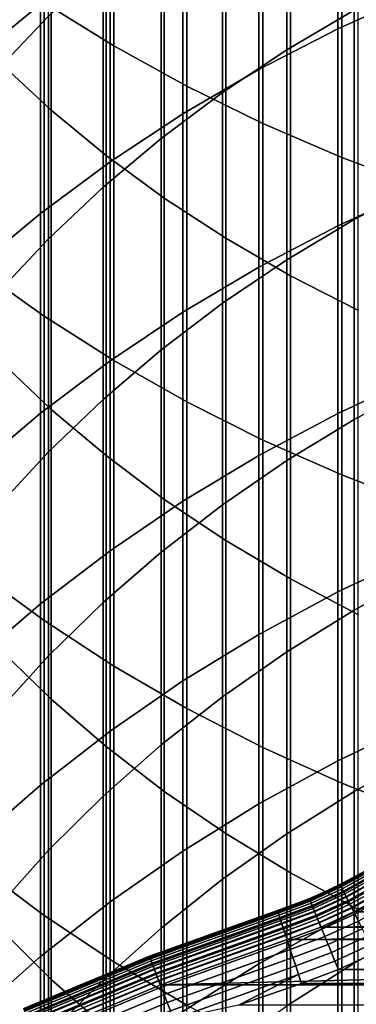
# Model space of a CAD drawing. Header units: metres. Extents: x -28 to 70, y -218 to 28.
# Tile 92 of 256: x -7.24 to -5.05, y -183.75 to -177.35. Entities that reach past the tile are written whole.
import ezdxf

# ---------------------------------------------------------------- set-up
doc = ezdxf.new("R2010")
doc.units = ezdxf.units.M
doc.layers.add('solid_10_261_432_XXX', color=7, linetype='CONTINUOUS')

msp = doc.modelspace()

# ---------------------------------------------------------------- linework, layer by layer
at = {"layer": 'solid_10_261_432_XXX'}
for points in [[(-7.0817, -175.135391, 463.035034), (-7.0817, -177.235031, 460.935394), (-6.627111, -177.516022, 461.20874), (-6.627111, -175.408752, 463.31601)], [(-6.627111, -175.408752, 463.31601), (-6.627111, -177.516022, 461.20874), (-6.150862, -177.777939, 461.463531), (-6.150862, -175.663544, 463.577942)], [(-7.034518, -175.928207, 459.664093), (-7.034518, -177.934647, 457.543915), (-7.367691, -177.626038, 457.259796), (-7.367691, -175.627533, 459.371613)], [(-6.150862, -175.663544, 463.577942), (-6.150862, -177.777939, 461.463531), (-5.65451, -178.019913, 461.698944), (-5.65451, -175.898941, 463.819916)], [(-7.105137, -175.824692, 438.375671), (-7.105137, -177.244583, 436.266418), (-7.535316, -177.595078, 436.495392), (-7.535316, -176.168732, 438.614227)], [(-7.384325, -176.154938, 441.773682), (-7.384325, -177.66835, 439.654022), (-7.052423, -177.3228, 439.414429), (-7.052423, -175.816132, 441.524658)], [(-5.498151, -176.116074, 438.577698), (-5.498151, -177.541428, 436.460358), (-5.059506, -177.283997, 436.292145), (-5.059506, -175.863373, 438.402496)], [(-4.636589, -175.829849, 435.342102), (-4.636589, -177.166153, 433.233856), (-5.167373, -177.404999, 433.380676), (-5.167373, -176.064545, 435.495453)], [(-6.677495, -176.214478, 459.942596), (-6.677495, -178.228485, 457.814392), (-7.034518, -177.934647, 457.543915), (-7.034518, -175.928207, 459.664093)], [(-5.65451, -175.898941, 463.819916), (-5.65451, -178.019913, 461.698944), (-5.139678, -178.241165, 461.914185), (-5.139678, -176.114182, 464.041168)], [(-5.167373, -176.064545, 435.495453), (-5.167373, -177.404999, 433.380676), (-5.681269, -177.669281, 433.543121), (-5.681269, -176.324265, 435.665131)], [(-5.918155, -176.389328, 438.767181), (-5.918155, -177.819794, 436.642212), (-5.498151, -177.541428, 436.460358), (-5.498151, -176.116074, 438.577698)], [(-5.139678, -176.114182, 464.041168), (-5.139678, -178.241165, 461.914185), (-4.608047, -178.440964, 462.108551), (-4.608047, -176.308548, 464.240967)], [(-6.297833, -176.485367, 460.206116), (-6.297833, -178.506531, 458.070343), (-6.677495, -178.228485, 457.814392), (-6.677495, -176.214478, 459.942596)], [(-5.681269, -176.324265, 435.665131), (-5.681269, -177.669281, 433.543121), (-6.176596, -177.95816, 433.720703), (-6.176596, -176.608139, 435.850586)], [(-6.318093, -176.682205, 438.970245), (-6.318093, -178.118164, 436.837128), (-5.918155, -177.819794, 436.642212), (-5.918155, -176.389328, 438.767181)], [(-5.896819, -176.739944, 460.453766), (-5.896819, -178.767853, 458.310913), (-6.297833, -178.506531, 458.070343), (-6.297833, -176.485367, 460.206116)], [(-6.176596, -176.608139, 435.850586), (-6.176596, -177.95816, 433.720703), (-6.651737, -178.270691, 433.912811), (-6.651737, -176.915253, 436.051239)], [(-6.69661, -176.993713, 439.186249), (-6.69661, -178.435501, 437.044464), (-6.318093, -178.118164, 436.837128), (-6.318093, -176.682205, 438.970245)], [(-5.475811, -176.977371, 460.684753), (-5.475811, -179.011551, 458.535248), (-5.896819, -178.767853, 458.310913), (-5.896819, -176.739944, 460.453766)], [(-7.513144, -176.935867, 460.644379), (-7.513144, -178.968948, 458.496033), (-7.0817, -179.276001, 458.778717), (-7.0817, -177.235031, 460.935394)], [(-6.651737, -176.915253, 436.051239), (-6.651737, -178.270691, 433.912811), (-7.105137, -178.60582, 434.118835), (-7.105137, -177.244583, 436.266418)], [(-7.052423, -177.3228, 439.414429), (-7.052423, -178.770752, 437.263489), (-6.69661, -178.435501, 437.044464), (-6.69661, -176.993713, 439.186249)], [(-5.036238, -177.196838, 460.898254), (-5.036238, -179.236816, 458.742615), (-5.475811, -179.011551, 458.535248), (-5.475811, -176.977371, 460.684753)], [(-5.059506, -177.283997, 436.292145), (-5.059506, -178.645935, 434.143463), (-4.603708, -178.406158, 433.996094), (-4.603708, -177.04837, 436.138214)], [(-4.636589, -177.166153, 433.233856), (-4.636589, -178.443863, 431.0896), (-5.167373, -178.686661, 431.229767), (-5.167373, -177.404999, 433.380676)], [(-7.105137, -177.244583, 436.266418), (-7.105137, -178.60582, 434.118835), (-7.535316, -178.962494, 434.338074), (-7.535316, -177.595078, 436.495392)], [(-7.0817, -177.235031, 460.935394), (-7.0817, -179.276001, 458.778717), (-6.627111, -179.564423, 459.04422), (-6.627111, -177.516022, 461.20874)], [(-7.384325, -177.66835, 439.654022), (-7.384325, -179.122772, 437.493469), (-7.052423, -178.770752, 437.263489), (-7.052423, -177.3228, 439.414429)], [(-5.498151, -177.541428, 436.460358), (-5.498151, -178.907898, 434.304504), (-5.059506, -178.645935, 434.143463), (-5.059506, -177.283997, 436.292145)], [(-5.167373, -177.404999, 433.380676), (-5.167373, -178.686661, 431.229767), (-5.681269, -178.955322, 431.384888), (-5.681269, -177.669281, 433.543121)], [(-6.627111, -177.516022, 461.20874), (-6.627111, -179.564423, 459.04422), (-6.150862, -179.833267, 459.291687), (-6.150862, -177.777939, 461.463531)], [(-5.918155, -177.819794, 436.642212), (-5.918155, -179.191177, 434.478638), (-5.498151, -178.907898, 434.304504), (-5.498151, -177.541428, 436.460358)], [(-7.034518, -177.934647, 457.543915), (-7.034518, -179.881912, 455.369232), (-7.367691, -179.565582, 455.093719), (-7.367691, -177.626038, 457.259796)], [(-5.681269, -177.669281, 433.543121), (-5.681269, -178.955322, 431.384888), (-6.176596, -179.248993, 431.554413), (-6.176596, -177.95816, 433.720703)], [(-6.150862, -177.777939, 461.463531), (-6.150862, -179.833267, 459.291687), (-5.65451, -180.081635, 459.520325), (-5.65451, -178.019913, 461.698944)], [(-6.318093, -178.118164, 436.837128), (-6.318093, -179.494797, 434.665253), (-5.918155, -179.191177, 434.478638), (-5.918155, -177.819794, 436.642212)], [(-6.677495, -178.228485, 457.814392), (-6.677495, -180.18309, 455.631531), (-7.034518, -179.881912, 455.369232), (-7.034518, -177.934647, 457.543915)], [(-6.176596, -177.95816, 433.720703), (-6.176596, -179.248993, 431.554413), (-6.651737, -179.566681, 431.737854), (-6.651737, -178.270691, 433.912811)], [(-5.65451, -178.019913, 461.698944), (-5.65451, -180.081635, 459.520325), (-5.139678, -180.308731, 459.729401), (-5.139678, -178.241165, 461.914185)], [(-6.69661, -178.435501, 437.044464), (-6.69661, -179.817734, 434.86377), (-6.318093, -179.494797, 434.665253), (-6.318093, -178.118164, 436.837128)], [(-6.297833, -178.506531, 458.070343), (-6.297833, -180.468079, 455.87973), (-6.677495, -180.18309, 455.631531), (-6.677495, -178.228485, 457.814392)], [(-5.139678, -178.241165, 461.914185), (-5.139678, -180.308731, 459.729401), (-4.608047, -180.513809, 459.918182), (-4.608047, -178.440964, 462.108551)], [(-6.651737, -178.270691, 433.912811), (-6.651737, -179.566681, 431.737854), (-7.105137, -179.907379, 431.93454), (-7.105137, -178.60582, 434.118835)], [(-7.052423, -178.770752, 437.263489), (-7.052423, -180.15889, 435.073486), (-6.69661, -179.817734, 434.86377), (-6.69661, -178.435501, 437.044464)], [(-5.059506, -178.645935, 434.143463), (-5.059506, -179.948135, 431.958069), (-4.603708, -179.704391, 431.817352), (-4.603708, -178.406158, 433.996094)], [(-4.636589, -178.443863, 431.0896), (-4.636589, -179.662003, 428.910919), (-5.167373, -179.908569, 429.044342), (-5.167373, -178.686661, 431.229767)], [(-5.896819, -178.767853, 458.310913), (-5.896819, -180.735931, 456.112976), (-6.297833, -180.468079, 455.87973), (-6.297833, -178.506531, 458.070343)], [(-7.105137, -178.60582, 434.118835), (-7.105137, -179.907379, 431.93454), (-7.535316, -180.269943, 432.14386), (-7.535316, -178.962494, 434.338074)], [(-5.167373, -178.686661, 431.229767), (-5.167373, -179.908569, 429.044342), (-5.681269, -180.181412, 429.192017), (-5.681269, -178.955322, 431.384888)], [(-5.498151, -178.907898, 434.304504), (-5.498151, -180.214447, 432.111847), (-5.059506, -179.948135, 431.958069), (-5.059506, -178.645935, 434.143463)], [(-7.384325, -179.122772, 437.493469), (-7.384325, -180.517105, 435.293671), (-7.052423, -180.15889, 435.073486), (-7.052423, -178.770752, 437.263489)], [(-5.475811, -179.011551, 458.535248), (-5.475811, -180.985718, 456.330536), (-5.896819, -180.735931, 456.112976), (-5.896819, -178.767853, 458.310913)], [(-5.918155, -179.191177, 434.478638), (-5.918155, -180.502411, 432.278076), (-5.498151, -180.214447, 432.111847), (-5.498151, -178.907898, 434.304504)], [(-7.513144, -178.968948, 458.496033), (-7.513144, -180.942062, 456.292511), (-7.0817, -181.25679, 456.566589), (-7.0817, -179.276001, 458.778717)], [(-5.681269, -178.955322, 431.384888), (-5.681269, -180.181412, 429.192017), (-6.176596, -180.47963, 429.353394), (-6.176596, -179.248993, 431.554413)], [(-5.036238, -179.236816, 458.742615), (-5.036238, -181.216614, 456.531616), (-5.475811, -180.985718, 456.330536), (-5.475811, -179.011551, 458.535248)], [(-6.318093, -179.494797, 434.665253), (-6.318093, -180.81105, 432.456299), (-5.918155, -180.502411, 432.278076), (-5.918155, -179.191177, 434.478638)], [(-6.176596, -179.248993, 431.554413), (-6.176596, -180.47963, 429.353394), (-6.651737, -180.802261, 429.527985), (-6.651737, -179.566681, 431.737854)], [(-7.0817, -179.276001, 458.778717), (-7.0817, -181.25679, 456.566589), (-6.627111, -181.552414, 456.824066), (-6.627111, -179.564423, 459.04422)], [(-6.69661, -179.817734, 434.86377), (-6.69661, -181.139343, 432.645813), (-6.318093, -180.81105, 432.456299), (-6.318093, -179.494797, 434.665253)], [(-7.034518, -179.881912, 455.369232), (-7.034518, -181.768524, 453.141724), (-7.367691, -181.444717, 452.875031), (-7.367691, -179.565582, 455.093719)], [(-6.651737, -179.566681, 431.737854), (-6.651737, -180.802261, 429.527985), (-7.105137, -181.148239, 429.71524), (-7.105137, -179.907379, 431.93454)], [(-6.627111, -179.564423, 459.04422), (-6.627111, -181.552414, 456.824066), (-6.150862, -181.827972, 457.064026), (-6.150862, -179.833267, 459.291687)], [(-4.636589, -179.662003, 428.910919), (-4.636589, -180.819641, 426.699524), (-5.167373, -181.069794, 426.826111), (-5.167373, -179.908569, 429.044342)], [(-5.059506, -179.948135, 431.958069), (-5.059506, -181.189636, 429.73764), (-4.603708, -180.942108, 429.603668), (-4.603708, -179.704391, 431.817352)], [(-7.052423, -180.15889, 435.073486), (-7.052423, -181.486145, 432.846039), (-6.69661, -181.139343, 432.645813), (-6.69661, -179.817734, 434.86377)], [(-6.150862, -179.833267, 459.291687), (-6.150862, -181.827972, 457.064026), (-5.65451, -182.08255, 457.285736), (-5.65451, -180.081635, 459.520325)], [(-7.105137, -179.907379, 431.93454), (-7.105137, -181.148239, 429.71524), (-7.535316, -181.516449, 429.91449), (-7.535316, -180.269943, 432.14386)], [(-6.677495, -180.18309, 455.631531), (-6.677495, -182.076813, 453.395599), (-7.034518, -181.768524, 453.141724), (-7.034518, -179.881912, 455.369232)], [(-5.167373, -179.908569, 429.044342), (-5.167373, -181.069794, 426.826111), (-5.681269, -181.346603, 426.966187), (-5.681269, -180.181412, 429.192017)], [(-5.498151, -180.214447, 432.111847), (-5.498151, -181.460083, 429.884003), (-5.059506, -181.189636, 429.73764), (-5.059506, -179.948135, 431.958069)], [(-5.65451, -180.081635, 459.520325), (-5.65451, -182.08255, 457.285736), (-5.139678, -182.315323, 457.488464), (-5.139678, -180.308731, 459.729401)], [(-7.384325, -180.517105, 435.293671), (-7.384325, -181.850296, 433.056305), (-7.052423, -181.486145, 432.846039), (-7.052423, -180.15889, 435.073486)], [(-6.297833, -180.468079, 455.87973), (-6.297833, -182.36853, 453.635864), (-6.677495, -182.076813, 453.395599), (-6.677495, -180.18309, 455.631531)], [(-5.681269, -180.181412, 429.192017), (-5.681269, -181.346603, 426.966187), (-6.176596, -181.649155, 427.119293), (-6.176596, -180.47963, 429.353394)], [(-5.918155, -180.502411, 432.278076), (-5.918155, -181.752518, 430.042236), (-5.498151, -181.460083, 429.884003), (-5.498151, -180.214447, 432.111847)], [(-5.139678, -180.308731, 459.729401), (-5.139678, -182.315323, 457.488464), (-4.608047, -182.525528, 457.671539), (-4.608047, -180.513809, 459.918182)], [(-6.176596, -180.47963, 429.353394), (-6.176596, -181.649155, 427.119293), (-6.651737, -181.976471, 427.284943), (-6.651737, -180.802261, 429.527985)], [(-5.896819, -180.735931, 456.112976), (-5.896819, -182.6427, 453.861664), (-6.297833, -182.36853, 453.635864), (-6.297833, -180.468079, 455.87973)], [(-6.318093, -180.81105, 432.456299), (-6.318093, -182.065964, 430.211884), (-5.918155, -181.752518, 430.042236), (-5.918155, -180.502411, 432.278076)], [(-5.475811, -180.985718, 456.330536), (-5.475811, -182.898392, 454.072235), (-5.896819, -182.6427, 453.861664), (-5.896819, -180.735931, 456.112976)], [(-6.651737, -180.802261, 429.527985), (-6.651737, -181.976471, 427.284943), (-7.105137, -182.327484, 427.462585), (-7.105137, -181.148239, 429.71524)], [(-6.69661, -181.139343, 432.645813), (-6.69661, -182.399338, 430.392303), (-6.318093, -182.065964, 430.211884), (-6.318093, -180.81105, 432.456299)], [(-4.636589, -180.819641, 426.699524), (-4.636589, -181.915924, 424.457062), (-5.167373, -182.169464, 424.576691), (-5.167373, -181.069794, 426.826111)], [(-7.513144, -180.942062, 456.292511), (-7.513144, -182.853699, 454.035431), (-7.0817, -183.175858, 454.300751), (-7.0817, -181.25679, 456.566589)], [(-5.036238, -181.216614, 456.531616), (-5.036238, -183.134735, 454.266876), (-5.475811, -182.898392, 454.072235), (-5.475811, -180.985718, 456.330536)], [(-5.059506, -181.189636, 429.73764), (-5.059506, -182.369492, 427.483826), (-4.603708, -182.118362, 427.35675), (-4.603708, -180.942108, 429.603668)], [(-5.167373, -181.069794, 426.826111), (-5.167373, -182.169464, 424.576691), (-5.681269, -182.450027, 424.709106), (-5.681269, -181.346603, 426.966187)], [(-7.105137, -181.148239, 429.71524), (-7.105137, -182.327484, 427.462585), (-7.535316, -182.701035, 427.651611), (-7.535316, -181.516449, 429.91449)], [(-7.052423, -181.486145, 432.846039), (-7.052423, -182.751526, 430.582886), (-6.69661, -182.399338, 430.392303), (-6.69661, -181.139343, 432.645813)], [(-5.498151, -181.460083, 429.884003), (-5.498151, -182.64386, 427.622681), (-5.059506, -182.369492, 427.483826), (-5.059506, -181.189636, 429.73764)], [(-7.0817, -181.25679, 456.566589), (-7.0817, -183.175858, 454.300751), (-6.627111, -183.47847, 454.549957), (-6.627111, -181.552414, 456.824066)], [(-5.681269, -181.346603, 426.966187), (-5.681269, -182.450027, 424.709106), (-6.176596, -182.756683, 424.853821), (-6.176596, -181.649155, 427.119293)], [(-7.034518, -181.768524, 453.141724), (-7.034518, -183.593033, 450.863068), (-7.367691, -183.262009, 450.605408), (-7.367691, -181.444717, 452.875031)], [(-7.384325, -181.850296, 433.056305), (-7.384325, -183.121338, 430.78302), (-7.052423, -182.751526, 430.582886), (-7.052423, -181.486145, 432.846039)], [(-5.918155, -181.752518, 430.042236), (-5.918155, -182.940536, 427.772827), (-5.498151, -182.64386, 427.622681), (-5.498151, -181.460083, 429.884003)], [(-6.627111, -181.552414, 456.824066), (-6.627111, -183.47847, 454.549957), (-6.150862, -183.760529, 454.782257), (-6.150862, -181.827972, 457.064026)], [(-6.176596, -181.649155, 427.119293), (-6.176596, -182.756683, 424.853821), (-6.651737, -183.08844, 425.010376), (-6.651737, -181.976471, 427.284943)], [(-6.677495, -182.076813, 453.395599), (-6.677495, -183.908203, 451.108368), (-7.034518, -183.593033, 450.863068), (-7.034518, -181.768524, 453.141724)], [(-6.318093, -182.065964, 430.211884), (-6.318093, -183.258545, 427.933746), (-5.918155, -182.940536, 427.772827), (-5.918155, -181.752518, 430.042236)], [(-6.150862, -181.827972, 457.064026), (-6.150862, -183.760529, 454.782257), (-5.65451, -184.021118, 454.996887), (-5.65451, -182.08255, 457.285736)], [(-4.636589, -181.915924, 424.457062), (-4.636589, -182.949982, 422.185242), (-5.167373, -183.206726, 422.297852), (-5.167373, -182.169464, 424.576691)], [(-6.651737, -181.976471, 427.284943), (-6.651737, -183.08844, 425.010376), (-7.105137, -183.444214, 425.178284), (-7.105137, -182.327484, 427.462585)], [(-6.69661, -182.399338, 430.392303), (-6.69661, -183.596756, 428.104889), (-6.318093, -183.258545, 427.933746), (-6.318093, -182.065964, 430.211884)], [(-6.297833, -182.36853, 453.635864), (-6.297833, -184.206436, 451.340485), (-6.677495, -183.908203, 451.108368), (-6.677495, -182.076813, 453.395599)], [(-5.65451, -182.08255, 457.285736), (-5.65451, -184.021118, 454.996887), (-5.139678, -184.259399, 455.193115), (-5.139678, -182.315323, 457.488464)], [(-5.059506, -182.369492, 427.483826), (-5.059506, -183.486786, 425.198364), (-4.603708, -183.232254, 425.078247), (-4.603708, -182.118362, 427.35675)], [(-5.167373, -182.169464, 424.576691), (-5.167373, -183.206726, 422.297852), (-5.681269, -183.490829, 422.422485), (-5.681269, -182.450027, 424.709106)], [(-7.105137, -182.327484, 427.462585), (-7.105137, -183.444214, 425.178284), (-7.535316, -183.82283, 425.356934), (-7.535316, -182.701035, 427.651611)], [(-5.139678, -182.315323, 457.488464), (-5.139678, -184.259399, 455.193115), (-4.608047, -184.474564, 455.370331), (-4.608047, -182.525528, 457.671539)], [(-7.052423, -182.751526, 430.582886), (-7.052423, -183.954071, 428.285706), (-6.69661, -183.596756, 428.104889), (-6.69661, -182.399338, 430.392303)], [(-5.896819, -182.6427, 453.861664), (-5.896819, -184.486725, 451.558655), (-6.297833, -184.206436, 451.340485), (-6.297833, -182.36853, 453.635864)], [(-5.498151, -182.64386, 427.622681), (-5.498151, -183.764877, 425.32959), (-5.059506, -183.486786, 425.198364), (-5.059506, -182.369492, 427.483826)], [(-5.681269, -182.450027, 424.709106), (-5.681269, -183.490829, 422.422485), (-6.176596, -183.801361, 422.558685), (-6.176596, -182.756683, 424.853821)], [(-5.918155, -182.940536, 427.772827), (-5.918155, -184.065582, 425.471497), (-5.498151, -183.764877, 425.32959), (-5.498151, -182.64386, 427.622681)], [(-5.475811, -182.898392, 454.072235), (-5.475811, -184.748123, 451.762115), (-5.896819, -184.486725, 451.558655), (-5.896819, -182.6427, 453.861664)], [(-7.384325, -183.121338, 430.78302), (-7.384325, -184.329254, 428.475586), (-7.052423, -183.954071, 428.285706), (-7.052423, -182.751526, 430.582886)], [(-6.176596, -182.756683, 424.853821), (-6.176596, -183.801361, 422.558685), (-6.651737, -184.137314, 422.706055), (-6.651737, -183.08844, 425.010376)], [(-7.513144, -182.853699, 454.035431), (-7.513144, -184.702423, 451.726532), (-7.0817, -185.031769, 451.98288), (-7.0817, -183.175858, 454.300751)], [(-5.036238, -183.134735, 454.266876), (-5.036238, -184.989731, 451.950165), (-5.475811, -184.748123, 451.762115), (-5.475811, -182.898392, 454.072235)], [(-5.151319, -182.976379, 235.328461), (-4.957603, -182.869858, 235.328461), (-5.127614, -182.962036, 235.300003)], [(-5.148591, -182.981812, 235.356369), (-4.954482, -182.875076, 235.356369), (-4.957603, -182.869858, 235.328461), (-5.151319, -182.976379, 235.328461)], [(-5.150631, -182.977753, 225.940384), (-5.024303, -182.906311, 226), (-4.956817, -182.87117, 225.940384)], [(-5.150631, -182.977753, 225.940384), (-4.956817, -182.87117, 225.940384), (-4.951258, -182.880447, 225.880936), (-5.145771, -182.987411, 225.880936)], [(-5.150631, -182.977753, 225.940384), (-5.127614, -182.962036, 226), (-5.024303, -182.906311, 226)], [(-5.144103, -182.990738, 235.383133), (-4.94935, -182.883636, 235.383133), (-4.954482, -182.875076, 235.356369), (-5.148591, -182.981812, 235.356369)], [(-5.145771, -182.987411, 225.880936), (-4.951258, -182.880447, 225.880936), (-4.942054, -182.895828, 225.823212), (-5.137723, -183.003418, 225.823212)], [(-5.137949, -183.002975, 235.408203), (-4.942313, -182.895386, 235.408203), (-4.94935, -182.883636, 235.383133), (-5.144103, -182.990738, 235.383133)], [(-5.130254, -183.01828, 235.431061), (-4.933512, -182.91008, 235.431061), (-4.942313, -182.895386, 235.408203), (-5.137949, -183.002975, 235.408203)], [(-5.137723, -183.003418, 225.823212), (-4.942054, -182.895828, 225.823212), (-4.929338, -182.917053, 225.768066), (-5.126605, -183.025528, 225.768066)], [(-5.121174, -183.036331, 235.451248), (-4.923128, -182.927429, 235.451248), (-4.933512, -182.91008, 235.431061), (-5.130254, -183.01828, 235.431061)], [(-4.957603, -182.869858, 235.328461), (-5.024303, -182.906311, 235.300003), (-5.127614, -182.962036, 235.300003)], [(-5.127614, -182.962036, 235.300003), (-5.024303, -182.906311, 235.300003), (-5.024303, -182.906311, 226), (-5.127614, -182.962036, 226)], [(-5.126605, -183.025528, 225.768066), (-4.929338, -182.917053, 225.768066), (-4.913298, -182.943832, 225.716309), (-5.112579, -183.053421, 225.716309)], [(-6.318093, -183.258545, 427.933746), (-6.318093, -184.387894, 425.623596), (-5.918155, -184.065582, 425.471497), (-5.918155, -182.940536, 427.772827)], [(-5.352349, -183.068359, 235.328461), (-5.151319, -182.976379, 235.328461), (-5.340378, -183.061172, 235.300003)], [(-5.350028, -183.073975, 235.356369), (-5.148591, -182.981812, 235.356369), (-5.151319, -182.976379, 235.328461), (-5.352349, -183.068359, 235.328461)], [(-5.351764, -183.069778, 225.940384), (-5.233027, -183.013687, 226), (-5.150631, -182.977753, 225.940384)], [(-5.351764, -183.069778, 225.940384), (-5.150631, -182.977753, 225.940384), (-5.145771, -182.987411, 225.880936), (-5.347628, -183.079773, 225.880936)], [(-5.346209, -183.083206, 235.383133), (-5.144103, -182.990738, 235.383133), (-5.148591, -182.981812, 235.356369), (-5.350028, -183.073975, 235.356369)], [(-5.151319, -182.976379, 235.328461), (-5.233027, -183.013687, 235.300003), (-5.340378, -183.061172, 235.300003)], [(-5.233027, -183.013687, 235.300003), (-5.127614, -182.962036, 235.300003), (-5.127614, -182.962036, 226), (-5.233027, -183.013687, 226)], [(-5.150631, -182.977753, 225.940384), (-5.233027, -183.013687, 226), (-5.127614, -182.962036, 226)], [(-5.151319, -182.976379, 235.328461), (-5.127614, -182.962036, 235.300003), (-5.233027, -183.013687, 235.300003)], [(-4.636589, -182.949982, 422.185242), (-4.636589, -183.921066, 419.885803), (-5.167373, -184.180817, 419.991302), (-5.167373, -183.206726, 422.297852)], [(-5.110895, -183.056778, 235.468338), (-4.911372, -182.947052, 235.468338), (-4.923128, -182.927429, 235.451248), (-5.121174, -183.036331, 235.451248)], [(-5.112579, -183.053421, 225.716309), (-4.913298, -182.943832, 225.716309), (-4.894166, -182.975784, 225.668716), (-5.09585, -183.086685, 225.668716)], [(-5.099626, -183.079178, 235.48201), (-4.898485, -182.968567, 235.48201), (-4.911372, -182.947052, 235.468338), (-5.110895, -183.056778, 235.468338)], [(-5.087598, -183.103104, 235.491959), (-4.884729, -182.991547, 235.491959), (-4.898485, -182.968567, 235.48201), (-5.099626, -183.079178, 235.48201)], [(-5.09585, -183.086685, 225.668716), (-4.894166, -182.975784, 225.668716), (-4.872224, -183.012421, 225.625946), (-5.076663, -183.124847, 225.625946)], [(-5.351764, -183.069778, 225.940384), (-5.340378, -183.061172, 226), (-5.233027, -183.013687, 226)], [(-5.347628, -183.079773, 225.880936), (-5.145771, -182.987411, 225.880936), (-5.137723, -183.003418, 225.823212), (-5.34078, -183.096329, 225.823212)], [(-5.340972, -183.095856, 235.408203), (-5.137949, -183.002975, 235.408203), (-5.144103, -182.990738, 235.383133), (-5.346209, -183.083206, 235.383133)], [(-5.334424, -183.111694, 235.431061), (-5.130254, -183.01828, 235.431061), (-5.137949, -183.002975, 235.408203), (-5.340972, -183.095856, 235.408203)], [(-5.34078, -183.096329, 225.823212), (-5.137723, -183.003418, 225.823212), (-5.126605, -183.025528, 225.768066), (-5.331319, -183.119202, 225.768066)], [(-5.340378, -183.061172, 235.300003), (-5.233027, -183.013687, 235.300003), (-5.233027, -183.013687, 226), (-5.340378, -183.061172, 226)], [(-5.326697, -183.130371, 235.451248), (-5.121174, -183.036331, 235.451248), (-5.130254, -183.01828, 235.431061), (-5.334424, -183.111694, 235.431061)], [(-5.331319, -183.119202, 225.768066), (-5.126605, -183.025528, 225.768066), (-5.112579, -183.053421, 225.716309), (-5.319384, -183.148041, 225.716309)], [(-5.317951, -183.151505, 235.468338), (-5.110895, -183.056778, 235.468338), (-5.121174, -183.036331, 235.451248), (-5.326697, -183.130371, 235.451248)], [(-5.075055, -183.128036, 235.498001), (-4.870385, -183.015503, 235.498001), (-4.884729, -182.991547, 235.491959), (-5.087598, -183.103104, 235.491959)], [(-5.076663, -183.124847, 225.625946), (-4.872224, -183.012421, 225.625946), (-4.84779, -183.053223, 225.588638), (-5.055298, -183.167328, 225.588638)], [(-4.870385, -183.015503, 235.498001), (-5.075055, -183.128036, 235.498001), (-5.063063, -183.15358, 235.5), (-4.856404, -183.040009, 235.5)], [(-5.063063, -183.15358, 235.5), (5.063061, -183.15358, 235.5), (4.856412, -183.040009, 235.5)], [(-4.856404, -183.040009, 235.5), (-5.063063, -183.15358, 235.5), (4.856412, -183.040009, 235.5)], [(-6.651737, -183.08844, 425.010376), (-6.651737, -184.137314, 422.706055), (-7.105137, -184.497574, 422.864075), (-7.105137, -183.444214, 425.178284)], [(-5.352349, -183.068359, 235.328461), (-5.449505, -183.104416, 235.300003), (-5.560241, -183.143356, 235.300003)], [(-5.559603, -183.145294, 235.328461), (-5.352349, -183.068359, 235.328461), (-5.560241, -183.143356, 235.300003)], [(-5.449505, -183.104416, 226), (-5.560241, -183.143356, 226), (-5.560241, -183.143356, 235.300003), (-5.449505, -183.104416, 235.300003)], [(-5.559124, -183.146744, 225.940384), (-5.560241, -183.143356, 226), (-5.449505, -183.104416, 226)], [(-5.557701, -183.151062, 235.356369), (-5.350028, -183.073975, 235.356369), (-5.352349, -183.068359, 235.328461), (-5.559603, -183.145294, 235.328461)], [(-5.559124, -183.146744, 225.940384), (-5.449505, -183.104416, 226), (-5.351764, -183.069778, 225.940384)], [(-5.559124, -183.146744, 225.940384), (-5.351764, -183.069778, 225.940384), (-5.347628, -183.079773, 225.880936), (-5.555735, -183.157028, 225.880936)], [(-5.554572, -183.160553, 235.383133), (-5.346209, -183.083206, 235.383133), (-5.350028, -183.073975, 235.356369), (-5.557701, -183.151062, 235.356369)], [(-5.555735, -183.157028, 225.880936), (-5.347628, -183.079773, 225.880936), (-5.34078, -183.096329, 225.823212), (-5.550123, -183.174042, 225.823212)], [(-5.550281, -183.173553, 235.408203), (-5.340972, -183.095856, 235.408203), (-5.346209, -183.083206, 235.383133), (-5.554572, -183.160553, 235.383133)], [(-5.544915, -183.189819, 235.431061), (-5.334424, -183.111694, 235.431061), (-5.340972, -183.095856, 235.408203), (-5.550281, -183.173553, 235.408203)], [(-5.550123, -183.174042, 225.823212), (-5.34078, -183.096329, 225.823212), (-5.331319, -183.119202, 225.768066), (-5.542371, -183.19754, 225.768066)], [(-5.538584, -183.209015, 235.451248), (-5.326697, -183.130371, 235.451248), (-5.334424, -183.111694, 235.431061), (-5.544915, -183.189819, 235.431061)], [(-5.449505, -183.104416, 235.300003), (-5.340378, -183.061172, 235.300003), (-5.340378, -183.061172, 226), (-5.449505, -183.104416, 226)], [(-5.351764, -183.069778, 225.940384), (-5.449505, -183.104416, 226), (-5.340378, -183.061172, 226)], [(-5.352349, -183.068359, 235.328461), (-5.340378, -183.061172, 235.300003), (-5.449505, -183.104416, 235.300003)], [(-5.319384, -183.148041, 225.716309), (-5.112579, -183.053421, 225.716309), (-5.09585, -183.086685, 225.668716), (-5.305149, -183.182449, 225.668716)], [(-5.308362, -183.174683, 235.48201), (-5.099626, -183.079178, 235.48201), (-5.110895, -183.056778, 235.468338), (-5.317951, -183.151505, 235.468338)], [(-5.298126, -183.199417, 235.491959), (-5.087598, -183.103104, 235.491959), (-5.099626, -183.079178, 235.48201), (-5.308362, -183.174683, 235.48201)], [(-5.305149, -183.182449, 225.668716), (-5.09585, -183.086685, 225.668716), (-5.076663, -183.124847, 225.625946), (-5.288821, -183.221909, 225.625946)], [(-5.287453, -183.22522, 235.498001), (-5.075055, -183.128036, 235.498001), (-5.087598, -183.103104, 235.491959), (-5.298126, -183.199417, 235.491959)], [(-5.055298, -183.167328, 225.588638), (-4.84779, -183.053223, 225.588638), (-4.821223, -183.09758, 225.557358), (-5.032068, -183.213531, 225.557358)], [(-7.0817, -183.175858, 454.300751), (-7.0817, -185.031769, 451.98288), (-6.627111, -185.341141, 452.223663), (-6.627111, -183.47847, 454.549957)], [(-6.39518, -183.442093, 235.300003), (-5.560241, -183.143356, 235.300003), (-5.560241, -183.143356, 226), (-6.39518, -183.442093, 226)], [(-5.559124, -183.146744, 225.940384), (-6.393895, -183.445419, 225.940384), (-6.39518, -183.442093, 226), (-5.560241, -183.143356, 226)], [(-6.394446, -183.444, 235.328461), (-5.559603, -183.145294, 235.328461), (-5.560241, -183.143356, 235.300003), (-6.39518, -183.442093, 235.300003)], [(-6.392258, -183.449661, 235.356369), (-5.557701, -183.151062, 235.356369), (-5.559603, -183.145294, 235.328461), (-6.394446, -183.444, 235.328461)], [(-6.393895, -183.445419, 225.940384), (-5.559124, -183.146744, 225.940384), (-5.555735, -183.157028, 225.880936), (-6.389997, -183.455521, 225.880936)], [(-6.38866, -183.458984, 235.383133), (-5.554572, -183.160553, 235.383133), (-5.557701, -183.151062, 235.356369), (-6.392258, -183.449661, 235.356369)], [(-6.389997, -183.455521, 225.880936), (-5.555735, -183.157028, 225.880936), (-5.550123, -183.174042, 225.823212), (-6.383543, -183.472229, 225.823212)], [(-6.383725, -183.471756, 235.408203), (-5.550281, -183.173553, 235.408203), (-5.554572, -183.160553, 235.383133), (-6.38866, -183.458984, 235.383133)], [(-6.377553, -183.487732, 235.431061), (-5.544915, -183.189819, 235.431061), (-5.550281, -183.173553, 235.408203), (-6.383725, -183.471756, 235.408203)], [(-6.383543, -183.472229, 225.823212), (-5.550123, -183.174042, 225.823212), (-5.542371, -183.19754, 225.768066), (-6.374626, -183.495316, 225.768066)], [(-5.542371, -183.19754, 225.768066), (-5.331319, -183.119202, 225.768066), (-5.319384, -183.148041, 225.716309), (-5.532591, -183.227188, 225.716309)], [(-5.531417, -183.230743, 235.468338), (-5.317951, -183.151505, 235.468338), (-5.326697, -183.130371, 235.451248), (-5.538584, -183.209015, 235.451248)], [(-5.532591, -183.227188, 225.716309), (-5.319384, -183.148041, 225.716309), (-5.305149, -183.182449, 225.668716), (-5.520926, -183.262558, 225.668716)], [(-5.52356, -183.254562, 235.48201), (-5.308362, -183.174683, 235.48201), (-5.317951, -183.151505, 235.468338), (-5.531417, -183.230743, 235.468338)], [(-5.515172, -183.279999, 235.491959), (-5.298126, -183.199417, 235.491959), (-5.308362, -183.174683, 235.48201), (-5.52356, -183.254562, 235.48201)], [(-5.288821, -183.221909, 225.625946), (-5.076663, -183.124847, 225.625946), (-5.055298, -183.167328, 225.588638), (-5.270641, -183.265854, 225.588638)], [(-5.075055, -183.128036, 235.498001), (-5.287453, -183.22522, 235.498001), (-5.27733, -183.251556, 235.5), (-5.063063, -183.15358, 235.5)], [(-5.27733, -183.251556, 235.5), (5.277321, -183.251556, 235.5), (5.063061, -183.15358, 235.5)], [(-5.063063, -183.15358, 235.5), (-5.27733, -183.251556, 235.5), (5.063061, -183.15358, 235.5)], [(-5.270641, -183.265854, 225.588638), (-5.055298, -183.167328, 225.588638), (-5.032068, -183.213531, 225.557358), (-5.250873, -183.313644, 225.557358)], [(-6.370271, -183.506592, 235.451248), (-5.538584, -183.209015, 235.451248), (-5.544915, -183.189819, 235.431061), (-6.377553, -183.487732, 235.431061)], [(-6.374626, -183.495316, 225.768066), (-5.542371, -183.19754, 225.768066), (-5.532591, -183.227188, 225.716309), (-6.363378, -183.524429, 225.716309)], [(-6.362028, -183.527924, 235.468338), (-5.531417, -183.230743, 235.468338), (-5.538584, -183.209015, 235.451248), (-6.370271, -183.506592, 235.451248)], [(-6.363378, -183.524429, 225.716309), (-5.532591, -183.227188, 225.716309), (-5.520926, -183.262558, 225.668716), (-6.349962, -183.559174, 225.668716)], [(-6.352991, -183.551331, 235.48201), (-5.52356, -183.254562, 235.48201), (-5.531417, -183.230743, 235.468338), (-6.362028, -183.527924, 235.468338)], [(-5.167373, -183.206726, 422.297852), (-5.167373, -184.180817, 419.991302), (-5.681269, -184.468246, 420.108032), (-5.681269, -183.490829, 422.422485)], [(-5.520926, -183.262558, 225.668716), (-5.305149, -183.182449, 225.668716), (-5.288821, -183.221909, 225.625946), (-5.507548, -183.303116, 225.625946)], [(-5.506427, -183.306503, 235.498001), (-5.287453, -183.22522, 235.498001), (-5.298126, -183.199417, 235.491959), (-5.515172, -183.279999, 235.491959)], [(-5.507548, -183.303116, 225.625946), (-5.288821, -183.221909, 225.625946), (-5.270641, -183.265854, 225.588638), (-5.492651, -183.348267, 225.588638)], [(-5.287453, -183.22522, 235.498001), (-5.506427, -183.306503, 235.498001), (-5.497591, -183.333298, 235.5), (-5.27733, -183.251556, 235.5)], [(-5.250873, -183.313644, 225.557358), (-5.032068, -183.213531, 225.557358), (-5.007311, -183.262756, 225.532532), (-5.229806, -183.364563, 225.532532)], [(-5.059506, -183.486786, 425.198364), (-5.059506, -184.54068, 422.882965), (-4.603708, -184.282928, 422.769928), (-4.603708, -183.232254, 425.078247)], [(-7.034518, -183.593033, 450.863068), (-7.034518, -185.354065, 448.535004), (-7.367691, -185.016052, 448.286591), (-7.367691, -183.262009, 450.605408)], [(-6.69661, -183.596756, 428.104889), (-6.69661, -184.730713, 425.78537), (-6.318093, -184.387894, 425.623596), (-6.318093, -183.258545, 427.933746)], [(-6.343344, -183.576309, 235.491959), (-5.515172, -183.279999, 235.491959), (-5.52356, -183.254562, 235.48201), (-6.352991, -183.551331, 235.48201)], [(-6.349962, -183.559174, 225.668716), (-5.520926, -183.262558, 225.668716), (-5.507548, -183.303116, 225.625946), (-6.334574, -183.599014, 225.625946)], [(-6.333285, -183.602341, 235.498001), (-5.506427, -183.306503, 235.498001), (-5.515172, -183.279999, 235.491959), (-6.343344, -183.576309, 235.491959)], [(-6.334574, -183.599014, 225.625946), (-5.507548, -183.303116, 225.625946), (-5.492651, -183.348267, 225.588638), (-6.31744, -183.643372, 225.588638)], [(-5.506427, -183.306503, 235.498001), (-6.333285, -183.602341, 235.498001), (-6.320981, -183.627838, 235.5), (-5.497591, -183.333298, 235.5)], [(-5.497591, -183.333298, 235.5), (5.497591, -183.333298, 235.5), (5.277321, -183.251556, 235.5)], [(-5.27733, -183.251556, 235.5), (-5.497591, -183.333298, 235.5), (5.277321, -183.251556, 235.5)], [(-5.492651, -183.348267, 225.588638), (-5.270641, -183.265854, 225.588638), (-5.250873, -183.313644, 225.557358), (-5.476453, -183.397385, 225.557358)], [(-5.229806, -183.364563, 225.532532), (-5.007311, -183.262756, 225.532532), (-4.981389, -183.314316, 225.514542), (-5.207749, -183.417877, 225.514542)], [(-6.320981, -183.627838, 235.5), (6.321019, -183.627853, 235.5), (5.497591, -183.333298, 235.5)], [(-5.497591, -183.333298, 235.5), (-6.320981, -183.627838, 235.5), (5.497591, -183.333298, 235.5)], [(-6.31744, -183.643372, 225.588638), (-5.492651, -183.348267, 225.588638), (-5.476453, -183.397385, 225.557358), (-6.29881, -183.691605, 225.557358)], [(-5.476453, -183.397385, 225.557358), (-5.250873, -183.313644, 225.557358), (-5.229806, -183.364563, 225.532532), (-5.45919, -183.449707, 225.532532)], [(-5.45919, -183.449707, 225.532532), (-5.229806, -183.364563, 225.532532), (-5.207749, -183.417877, 225.514542), (-5.441116, -183.504501, 225.514542)], [(-5.207749, -183.417877, 225.514542), (-4.981389, -183.314316, 225.514542), (-4.954682, -183.367416, 225.503647), (-5.185022, -183.472809, 225.503647)], [(-4.954682, -183.367416, 225.503647), (-4.928704, -183.421814, 225.5), (-5.163109, -183.528961, 225.5), (-5.185022, -183.472809, 225.503647)], [(-6.29881, -183.691605, 225.557358), (-5.476453, -183.397385, 225.557358), (-5.45919, -183.449707, 225.532532), (-6.278955, -183.743011, 225.532532)], [(-5.441116, -183.504501, 225.514542), (-5.207749, -183.417877, 225.514542), (-5.185022, -183.472809, 225.503647), (-5.422494, -183.560959, 225.503647)], [(5.163129, -183.528976, 225.5), (-5.163109, -183.528961, 225.5), (-4.928704, -183.421814, 225.5)], [(-7.105137, -183.444214, 425.178284), (-7.105137, -184.497574, 422.864075), (-7.535316, -184.880966, 423.032257), (-7.535316, -183.82283, 425.356934)], [(-7.214156, -183.78215, 235.300003), (-6.39518, -183.442093, 235.300003), (-6.39518, -183.442093, 226), (-7.214156, -183.78215, 226)], [(-6.393895, -183.445419, 225.940384), (-7.212708, -183.785416, 225.940384), (-7.214156, -183.78215, 226), (-6.39518, -183.442093, 226)], [(-7.21333, -183.784012, 235.328461), (-6.394446, -183.444, 235.328461), (-6.39518, -183.442093, 235.300003), (-7.214156, -183.78215, 235.300003)], [(-7.210861, -183.789566, 235.356369), (-6.392258, -183.449661, 235.356369), (-6.394446, -183.444, 235.328461), (-7.21333, -183.784012, 235.328461)], [(-7.212708, -183.785416, 225.940384), (-6.393895, -183.445419, 225.940384), (-6.389997, -183.455521, 225.880936), (-7.20831, -183.795303, 225.880936)], [(-7.206802, -183.798691, 235.383133), (-6.38866, -183.458984, 235.383133), (-6.392258, -183.449661, 235.356369), (-7.210861, -183.789566, 235.356369)], [(-7.20831, -183.795303, 225.880936), (-6.389997, -183.455521, 225.880936), (-6.383543, -183.472229, 225.823212), (-7.201029, -183.811661, 225.823212)], [(-7.201235, -183.811203, 235.408203), (-6.383725, -183.471756, 235.408203), (-6.38866, -183.458984, 235.383133), (-7.206802, -183.798691, 235.383133)], [(-7.194273, -183.826859, 235.431061), (-6.377553, -183.487732, 235.431061), (-6.383725, -183.471756, 235.408203), (-7.201235, -183.811203, 235.408203)], [(-7.201029, -183.811661, 225.823212), (-6.383543, -183.472229, 225.823212), (-6.374626, -183.495316, 225.768066), (-7.190971, -183.834274, 225.768066)], [(-7.186059, -183.845322, 235.451233), (-6.370271, -183.506592, 235.451248), (-6.377553, -183.487732, 235.431061), (-7.194273, -183.826859, 235.431061)], [(-7.190971, -183.834274, 225.768066), (-6.374626, -183.495316, 225.768066), (-6.363378, -183.524429, 225.716309), (-7.178282, -183.862808, 225.716309)], [(-6.627111, -183.47847, 454.549957), (-6.627111, -185.341141, 452.223663), (-6.150862, -185.629486, 452.44812), (-6.150862, -183.760529, 454.782257)], [(-6.278955, -183.743011, 225.532532), (-5.45919, -183.449707, 225.532532), (-5.441116, -183.504501, 225.514542), (-6.258167, -183.796844, 225.514542)], [(-5.681269, -183.490829, 422.422485), (-5.681269, -184.468246, 420.108032), (-6.176596, -184.78241, 420.235626), (-6.176596, -183.801361, 422.558685)], [(-5.498151, -183.764877, 425.32959), (-5.498151, -184.822281, 423.0065), (-5.059506, -184.54068, 422.882965), (-5.059506, -183.486786, 425.198364)], [(-5.422494, -183.560959, 225.503647), (-5.185022, -183.472809, 225.503647), (-5.163109, -183.528961, 225.5), (-5.403615, -183.618195, 225.5)], [(-7.17676, -183.866226, 235.468338), (-6.362028, -183.527924, 235.468338), (-6.370271, -183.506592, 235.451248), (-7.186059, -183.845322, 235.451233)], [(-7.178282, -183.862808, 225.716309), (-6.363378, -183.524429, 225.716309), (-6.349962, -183.559174, 225.668716), (-7.163148, -183.89682, 225.668716)], [(-7.166566, -183.889145, 235.48201), (-6.352991, -183.551331, 235.48201), (-6.362028, -183.527924, 235.468338), (-7.17676, -183.866226, 235.468338)], [(-7.155684, -183.913605, 235.491959), (-6.343344, -183.576309, 235.491959), (-6.352991, -183.551331, 235.48201), (-7.166566, -183.889145, 235.48201)], [(-7.163148, -183.89682, 225.668716), (-6.349962, -183.559174, 225.668716), (-6.334574, -183.599014, 225.625946), (-7.14579, -183.935852, 225.625946)], [(-6.258167, -183.796844, 225.514542), (-5.441116, -183.504501, 225.514542), (-5.422494, -183.560959, 225.503647), (-6.236748, -183.852295, 225.503647)], [(-6.236748, -183.852295, 225.503647), (-5.422494, -183.560959, 225.503647), (-5.813626, -183.759171, 225.5)], [(-5.422494, -183.560959, 225.503647), (-5.403615, -183.618195, 225.5), (-5.813626, -183.759171, 225.5)], [(5.403615, -183.618195, 225.5), (-5.403615, -183.618195, 225.5), (-5.163109, -183.528961, 225.5)], [(5.163129, -183.528976, 225.5), (5.403615, -183.618195, 225.5), (-5.163109, -183.528961, 225.5)], [(-7.144337, -183.939117, 235.498001), (-6.333285, -183.602341, 235.498001), (-6.343344, -183.576309, 235.491959), (-7.155684, -183.913605, 235.491959)], [(-7.14579, -183.935852, 225.625946), (-6.334574, -183.599014, 225.625946), (-6.31744, -183.643372, 225.588638), (-7.126462, -183.979294, 225.588638)], [(-7.144337, -183.939117, 235.498001), (-7.130092, -183.963654, 235.5), (-6.320981, -183.627838, 235.5), (-6.333285, -183.602341, 235.498001)], [(-7.052423, -183.954071, 428.285706), (-7.052423, -185.092865, 425.956299), (-6.69661, -184.730713, 425.78537), (-6.69661, -183.596756, 428.104889)], [(-6.677495, -183.908203, 451.108368), (-6.677495, -185.675873, 448.771545), (-7.034518, -185.354065, 448.535004), (-7.034518, -183.593033, 450.863068)], [(5.813607, -183.759171, 225.5), (-5.813626, -183.759171, 225.5), (-5.403615, -183.618195, 225.5)], [(5.403615, -183.618195, 225.5), (5.813607, -183.759171, 225.5), (-5.403615, -183.618195, 225.5)], [(-6.320981, -183.627838, 235.5), (-7.130092, -183.963654, 235.5), (6.321019, -183.627853, 235.5)], [(-7.130092, -183.963654, 235.5), (7.13015, -183.963684, 235.5), (6.321019, -183.627853, 235.5)], [(-7.126462, -183.979294, 225.588638), (-6.31744, -183.643372, 225.588638), (-6.29881, -183.691605, 225.557358), (-7.105445, -184.02655, 225.557358)], [(-7.105445, -184.02655, 225.557358), (-6.29881, -183.691605, 225.557358), (-6.278955, -183.743011, 225.532532), (-7.083048, -184.076889, 225.532532)], [(-7.083048, -184.076889, 225.532532), (-6.278955, -183.743011, 225.532532), (-6.258167, -183.796844, 225.514542), (-7.059597, -184.129608, 225.514542)]]:
    msp.add_3dface(points, dxfattribs=at)

doc.saveas('drawing.dxf')
